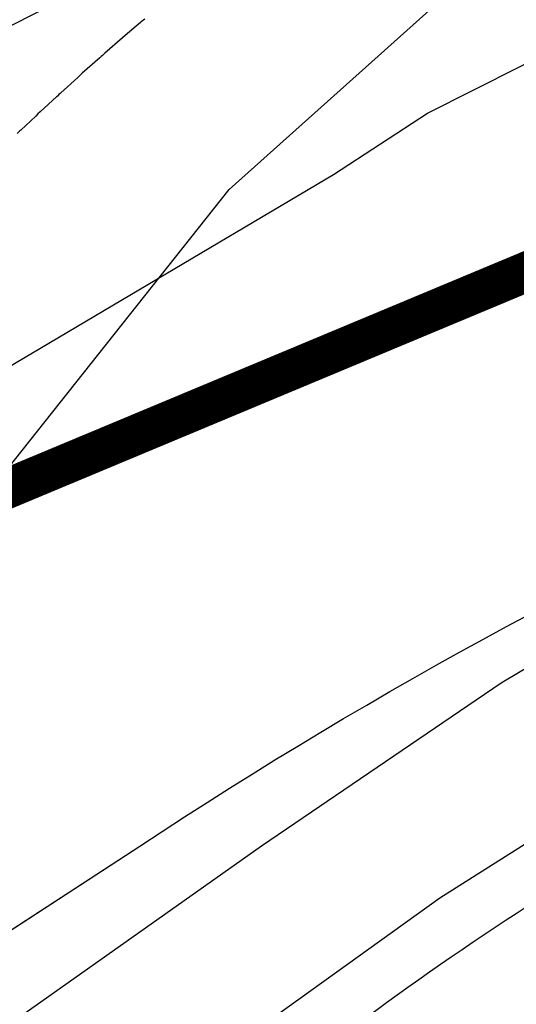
# Model space of a CAD drawing. Extents: x 158343 to 162498, y 431347 to 434500.
# Tile 91 of 248: x 159511 to 159523, y 433826 to 433851. Entities that reach past the tile are written whole.
import ezdxf

# ---------------------------------------------------------------- set-up
doc = ezdxf.new("R2010")
doc.units = 0
doc.header["$LTSCALE"] = 10
doc.header["$MEASUREMENT"] = 0
for name, color, linetype in [('000_arcering', 8, 'CONTINUOUS'), ('bestaand 009m', 8, 'CONTINUOUS'), ('bestaand 010m', 8, 'CONTINUOUS'), ('bestaand 011m', 8, 'CONTINUOUS'), ('bestaand 012m', 8, 'CONTINUOUS'), ('bestaande dijk', 8, 'CONTINUOUS'), ('def. con-hoogtelijn (index)', 8, 'CONTINUOUS')]:
    doc.layers.add(name, color=color, linetype=linetype)
doc.layers.add('000_onzichtbaar', color=8, linetype='CONTINUOUS', plot=False)
doc.layers.add('MEET', color=6, linetype='CONTINUOUS', plot=False)

# ---------------------------------------------------------------- blocks, each defined once
blk = doc.blocks.new('bestaande hoogtelijnen')
at = {"layer": 'def. con-hoogtelijn (index)'}
for p, q in [((-154.154, -215.992), (-154.536, -216.314)), ((-154.154, -215.992), (-154.536, -216.314)), ((-154.144, -215.982), (-154.154, -215.992)), ((-154.144, -215.982), (-154.154, -215.992)), ((-154.135, -215.974), (-154.144, -215.982)), ((-154.135, -215.974), (-154.144, -215.982)), ((-154.05, -215.905), (-154.135, -215.974)), ((-154.05, -215.905), (-154.135, -215.974)), ((-154.602, -216.372), (-155.042, -216.753)), ((-154.602, -216.372), (-155.042, -216.753)), ((-154.536, -216.314), (-154.602, -216.372)), ((-154.536, -216.314), (-154.602, -216.372)), ((-155.166, -216.868), (-155.607, -217.255)), ((-155.166, -216.868), (-155.607, -217.255)), ((-155.151, -216.852), (-155.166, -216.868)), ((-155.151, -216.852), (-155.166, -216.868)), ((-155.135, -216.837), (-155.151, -216.852)), ((-155.135, -216.837), (-155.151, -216.852)), ((-155.1, -216.808), (-155.135, -216.837)), ((-155.1, -216.808), (-155.135, -216.837)), ((-155.042, -216.753), (-155.1, -216.808)), ((-155.042, -216.753), (-155.1, -216.808)), ((-155.718, -217.361), (-156.135, -217.736)), ((-155.718, -217.361), (-156.135, -217.736)), ((-155.665, -217.308), (-155.718, -217.361)), ((-155.665, -217.308), (-155.718, -217.361)), ((-155.607, -217.255), (-155.665, -217.308)), ((-155.607, -217.255), (-155.665, -217.308)), ((-156.241, -217.838), (-156.653, -218.214)), ((-156.241, -217.838), (-156.653, -218.214)), ((-156.223, -217.819), (-156.241, -217.838)), ((-156.223, -217.819), (-156.241, -217.838)), ((-156.188, -217.785), (-156.223, -217.819)), ((-156.188, -217.785), (-156.223, -217.819)), ((-156.154, -217.754), (-156.188, -217.785)), ((-156.154, -217.754), (-156.188, -217.785)), ((-156.135, -217.736), (-156.154, -217.754)), ((-156.135, -217.736), (-156.154, -217.754)), ((-156.76, -218.32), (-157.135, -218.67)), ((-156.76, -218.32), (-157.135, -218.67)), ((-156.708, -218.266), (-156.76, -218.32)), ((-156.708, -218.266), (-156.76, -218.32)), ((-156.653, -218.214), (-156.708, -218.266)), ((-156.653, -218.214), (-156.708, -218.266)), ((-157.153, -218.689), (-157.22, -218.753)), ((-157.153, -218.689), (-157.22, -218.753)), ((-157.135, -218.67), (-157.153, -218.689)), ((-157.135, -218.67), (-157.153, -218.689))]:
    blk.add_line(p, q, dxfattribs=at)

msp = doc.modelspace()

# ---------------------------------------------------------------- linework, layer by layer
at = {"layer": '000_onzichtbaar', "flags": 128}
msp.add_lwpolyline([(159486.29, 433827.52), (159488.99, 433829.17), (159491.63, 433830.73), (159496.85, 433833.79), (159503.33, 433837.81), (159508.31, 433840.66), (159518.45, 433846.66), (159520.79, 433848.19), (159524.24, 433849.93), (159529.46, 433852.45), (159534.65, 433854.97), (159542.48, 433858.42), (159533.75, 433864.06), (159516.92, 433853.68), (159508.52, 433849.39), (159495.95, 433843.18)], dxfattribs=at)
at = {"layer": 'bestaand 009m'}
msp.add_lwpolyline([(159225.546, 433678.194), (159247.13, 433681.201, 0.015084), (159286.026, 433691.737, 0.006644), (159313.116, 433701.482, 0.026661), (159355.62, 433720.235), (159371.88, 433729.316), (159388.27, 433739.735, 0.038795), (159405.686, 433753.721), (159414.972, 433760.512), (159430.845, 433771.487), (159449.101, 433780.317), (159466.492, 433785.878), (159483.696, 433792.743), (159497.146, 433800.723), (159501.41, 433803.936), (159520.07, 433816.958, -0.069995), (159538.407, 433827.13), (159557.623, 433833.161), (159592.676, 433843.655), (159627.499, 433854.568), (159652.546, 433862.191), (159670.264, 433867.238), (159687.078, 433870.787)], format="xyb", dxfattribs=at)
at = {"layer": 'bestaand 010m'}
msp.add_lwpolyline([(159224.169, 433681.926), (159246.085, 433685.578, 0.015052), (159284.639, 433696.018, 0.006623), (159311.529, 433705.693, 0.026561), (159353.44, 433724.176), (159385.82, 433743.672, 0.084407), (159407.65, 433758.566), (159413.668, 433763.621), (159429.819, 433773.929), (159448.072, 433782.766), (159465.46, 433788.334), (159482.662, 433795.207), (159496.108, 433803.192), (159500.462, 433806.476), (159519.624, 433819.686, -0.069995), (159537.961, 433829.858), (159557.177, 433835.888), (159592.23, 433846.382), (159627.053, 433857.296), (159652.1, 433864.919), (159669.818, 433869.966), (159686.631, 433873.515)], format="xyb", dxfattribs=at)
at = {"layer": 'bestaand 011m'}
for points in [[(159484.295, 433814.62), (159490.067, 433817.871), (159494.455, 433821.564), (159499.56, 433826.668), (159504.603, 433832.746), (159510.32, 433839.314), (159515.854, 433846.287), (159521.06, 433850.948), (159525.585, 433855.982), (159536.208, 433866.049), (159542.187, 433890.34), (159543.154, 433918.392), (159539.041, 433936.464), (159539.861, 433967.533), (159544.004, 433985.972), (159516.46, 433901.001, -0.319876), (159484.918, 433889.11)], [(159185.542, 433688.827), (159241.563, 433702.436, 0.067536), (159407.807, 433777.572), (159422.191, 433789.167, -0.055187), (159443.396, 433799.049), (159464.746, 433805.664, 0.041657), (159483.099, 433813.946), (159490.067, 433817.871), (159494.455, 433821.564), (159499.56, 433826.668), (159504.603, 433832.746), (159510.32, 433839.314), (159515.854, 433846.287), (159521.06, 433850.948), (159525.585, 433855.982), (159536.208, 433866.049), (159542.187, 433890.34), (159543.154, 433918.392), (159539.041, 433936.464), (159539.861, 433967.533), (159543.947, 433985.716)], [(159686.161, 433876.388), (159669.348, 433872.839), (159651.63, 433867.792), (159626.583, 433860.169), (159591.76, 433849.255), (159556.707, 433838.761), (159537.491, 433832.731, 0.069995), (159519.154, 433822.559), (159499.136, 433809.161), (159494.931, 433805.981), (159481.496, 433797.978), (159464.303, 433791.083), (159446.923, 433785.492), (159428.681, 433776.63), (159412.55, 433766.456), (159405.742, 433761.202, -0.019527), (159383.821, 433747.163), (159350.974, 433728.812, -0.026492), (159309.677, 433710.606, -0.006598), (159283.02, 433701.014, -0.015015), (159244.865, 433690.684), (159222.55, 433685.97, 0.057891)]]:
    msp.add_lwpolyline(points, format="xyb", dxfattribs=at)
at = {"layer": 'bestaand 012m'}
for points in [[(159408.885, 433775.04), (159423.275, 433786.584, -0.055187), (159444.48, 433796.466), (159465.83, 433803.081, 0.041657), (159484.182, 433811.363), (159495.991, 433818.466), (159513.628, 433829.953, -0.08973), (159552.466, 433846.622), (159613.74, 433865.488), (159648.929, 433876.048), (159666.806, 433880.573), (159684.844, 433884.184), (159695.532, 433886.456), (159710.448, 433891.176), (159724.589, 433898.525), (159742.335, 433909.289), (159760.197, 433919.999), (159772.819, 433927.05, 0.271352), (159781.337, 433942.138), (159778.215, 433967.971), (159772.415, 434009.44)], [(159484.182, 433811.363), (159495.991, 433818.466), (159513.628, 433829.953, -0.08973), (159552.466, 433846.622), (159613.74, 433865.488), (159648.929, 433876.048), (159666.806, 433880.573), (159684.844, 433884.184), (159695.532, 433886.456), (159710.448, 433891.176), (159724.589, 433898.525), (159742.335, 433909.289), (159760.197, 433919.999)], [(159189.621, 433679.955, -0.059375), (159221.53, 433688.49), (159244.2, 433693.54, 0.013272), (159282.096, 433703.868, 0.006583), (159308.619, 433713.413, 0.026452), (159349.565, 433731.461), (159382.33, 433749.767, 0.019448), (159403.968, 433763.622), (159411.295, 433769.277), (159427.537, 433779.443), (159445.867, 433788.12), (159463.303, 433793.535), (159480.564, 433800.256), (159494.08, 433808.123), (159498.652, 433811.509), (159518.709, 433825.279, -0.069995), (159537.046, 433835.451), (159556.262, 433841.482), (159591.315, 433851.975), (159626.138, 433862.889), (159651.185, 433870.512), (159668.903, 433875.559), (159685.717, 433879.108)]]:
    msp.add_lwpolyline(points, format="xyb", dxfattribs=at)
at = {"layer": 'bestaande dijk', "flags": 128}
for points in [[(159522.622, 433834.019), (159526.816, 433836.519), (159531.247, 433838.572)], [(159530.178, 433834.085), (159525.565, 433831.489), (159521.092, 433828.66)], [(159487.434, 433810.294), (159493.07, 433813.643), (159501.057, 433818.864), (159508.476, 433824.187), (159516.657, 433829.961), (159522.622, 433834.019)], [(159521.092, 433828.66), (159509.108, 433820.051), (159499.367, 433813.33), (159494.331, 433810.071)]]:
    msp.add_lwpolyline(points, dxfattribs=at)
at = {"layer": 'MEET', "const_width": 1}
msp.add_lwpolyline([(159217.958, 434088.846), (159435.98, 434020.252), (159504.62, 433836.46), (159784.943, 433953.55), (159866.414, 433734.327), (159822.396, 433519.026), (159655.904, 433512.456), (159222.147, 433324.124), (159221.051, 433289.085), (159066.142, 433159.952), (158988.578, 433123.001), (158887.875, 433065.241), (158810.463, 433043.05), (158594.735, 433280.892), (158643.686, 433366.243), (158736.008, 433394.891), (158840.951, 433432.099), (158907.599, 433472.413), (158902.406, 433599.513), (159112.888, 433678.639), (159214.784, 433765.28), (159227.573, 433847.097)], close=True, dxfattribs=at)

# ---------------------------------------------------------------- block references
at = {"layer": '000_arcering'}
msp.add_blockref('bestaande hoogtelijnen', (159667.804, 434066.432), dxfattribs=at)

doc.saveas('drawing.dxf')
